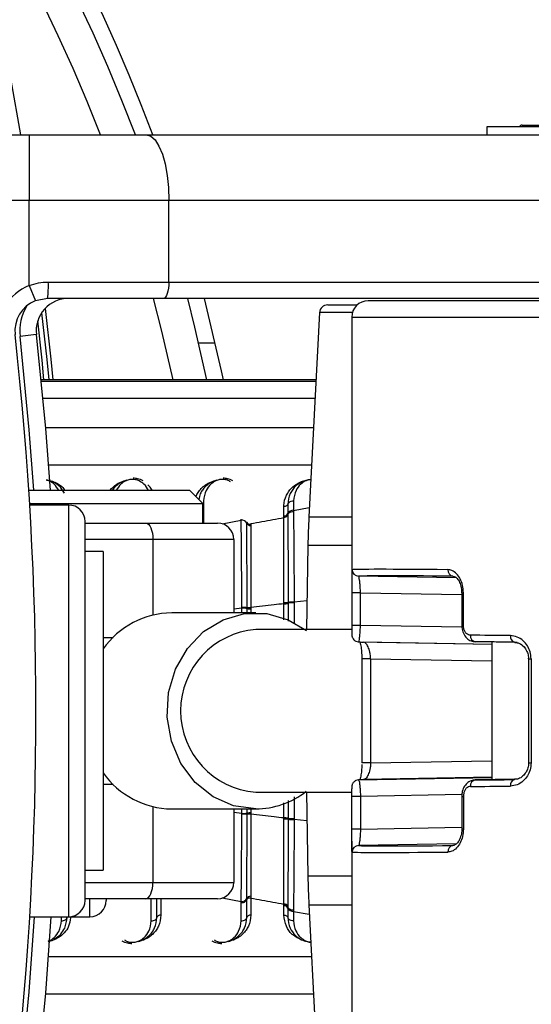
# Model space of a CAD drawing. Header units: millimetres. Extents: x 1903 to 18395, y 655 to 15963.
# Tile 29 of 54: x 3311 to 3374, y 12420 to 12540. Entities that reach past the tile are written whole.
import ezdxf

# ---------------------------------------------------------------- set-up
doc = ezdxf.new("R2010")
doc.units = ezdxf.units.MM

msp = doc.modelspace()

# ---------------------------------------------------------------- linework, layer by layer
at = {"color": 7, "linetype": 'Continuous', "lineweight": 25, "ltscale": 2}
for p, q in [((3310.28, 12532.66), (3311.47, 12525.96)), ((3368.55, 12526.96), (3368.55, 12525.96)), ((3406.15, 12526.96), (3368.55, 12526.96)), ((3372.85, 12527.16), (3376.85, 12527.16)), ((3292.09, 12525.96), (3312.53, 12525.96)), ((3312.53, 12525.96), (3326.9, 12525.96)), ((3312.53, 12525.96), (3312.53, 12517.96)), ((3326.9, 12525.96), (3411.72, 12525.96)), ((3312.53, 12517.96), (3292.72, 12517.96)), ((3329.64, 12517.96), (3312.53, 12517.96)), ((3312.53, 12507.52), (3312.53, 12517.96)), ((3329.64, 12507.96), (3329.64, 12517.96)), ((3414.45, 12517.96), (3329.64, 12517.96)), ((3312.53, 12507.52), (3313.29, 12505.67)), ((3314.88, 12507.96), (3329.64, 12507.96)), ((3329.64, 12507.96), (3414.45, 12507.96)), ((3314.79, 12505.96), (3313.29, 12505.67)), ((3328.95, 12505.96), (3314.79, 12505.96)), ((3413.77, 12505.96), (3328.95, 12505.96)), ((3349.06, 12505.16), (3352.68, 12505.16)), ((3421.06, 12505.66), (3354, 12505.66)), ((3348.06, 12504.21), (3346.75, 12479.21)), ((3352, 12503.66), (3352, 12471.43)), ((3313.41, 12501.52), (3311.42, 12501.3)), ((3335.29, 12500.46), (3333.24, 12500.46)), ((3347.63, 12495.98), (3313.99, 12495.98)), ((3312.49, 12482.46), (3332.17, 12482.46)), ((3333.77, 12480.86), (3332.17, 12482.46)), ((3312.59, 12480.86), (3333.77, 12480.86)), ((3317.37, 12480.66), (3312.6, 12480.66)), ((3333.77, 12478.46), (3333.77, 12480.86)), ((3343.7, 12479.33), (3343.7, 12480.46)), ((3344.19, 12480.76), (3344.19, 12479.61)), ((3344.88, 12481.17), (3344.88, 12480.01)), ((3343.7, 12479.12), (3343.7, 12479.33)), ((3344.19, 12479.61), (3344.19, 12479.49)), ((3344.88, 12480.01), (3344.88, 12479.88)), ((3319.37, 12432.26), (3319.37, 12478.66)), ((3319.37, 12478.46), (3326.77, 12478.46)), ((3326.77, 12478.46), (3335.57, 12478.46)), ((3338.48, 12478.81), (3338.48, 12478.94)), ((3339.17, 12478.43), (3339.17, 12478.56)), ((3339.66, 12478.38), (3339.66, 12478.29)), ((3339.66, 12478.29), (3339.66, 12478.16)), ((3337.57, 12476.46), (3327.68, 12476.46)), ((3337.57, 12476.46), (3337.57, 12467.46)), ((3346.63, 12475.72), (3346.45, 12465.42)), ((3321.57, 12474.96), (3319.37, 12474.96)), ((3321.57, 12474.96), (3321.57, 12435.96)), ((3364.8, 12471.73), (3352.84, 12471.95)), ((3352, 12469.93), (3352, 12465.93)), ((3353.06, 12469.93), (3352, 12469.93)), ((3353.06, 12465.93), (3353.06, 12469.93)), ((3365.47, 12469.93), (3365.47, 12465.93)), ((3365.66, 12465.93), (3365.66, 12469.93)), ((3343.7, 12468.63), (3343.7, 12468.71)), ((3343.7, 12468.58), (3343.7, 12468.63)), ((3344.22, 12468.74), (3344.22, 12468.66)), ((3344.22, 12468.66), (3344.22, 12468.6)), ((3344.96, 12468.78), (3344.96, 12468.69)), ((3340.25, 12467.46), (3329.98, 12467.46)), ((3338.57, 12468.02), (3338.57, 12468.11)), ((3339.21, 12468.07), (3339.2, 12468.13)), ((3339.21, 12467.98), (3339.21, 12468.07)), ((3339.21, 12467.46), (3339.21, 12467.98)), ((3339.66, 12468.1), (3339.66, 12468.04)), ((3339.66, 12468.04), (3339.66, 12467.95)), ((3352, 12465.42), (3340.25, 12465.42)), ((3353.06, 12465.93), (3352, 12465.93)), ((3365.47, 12465.93), (3365.47, 12465.93)), ((3352.81, 12463.93), (3369.15, 12463.62)), ((3372.25, 12463.83), (3367.1, 12463.93)), ((3369.15, 12463.89), (3369.15, 12447.04)), ((3353.24, 12461.85), (3353.24, 12449.08)), ((3353.24, 12461.85), (3353.24, 12461.85)), ((3354.3, 12461.85), (3354.3, 12449.08)), ((3373.63, 12461.85), (3373.63, 12449.08)), ((3373.95, 12461.85), (3373.95, 12449.08)), ((3352.81, 12447), (3369.15, 12447.3)), ((3372, 12447.09), (3367.1, 12447)), ((3340.25, 12445.5), (3352, 12445.5)), ((3346.45, 12445.5), (3346.63, 12435.21)), ((3352, 12440.99), (3352, 12444.99)), ((3353.06, 12444.99), (3352, 12444.99)), ((3353.06, 12444.99), (3353.06, 12440.99)), ((3365.47, 12444.99), (3365.47, 12440.99)), ((3365.47, 12444.99), (3365.47, 12444.99)), ((3365.66, 12444.99), (3365.66, 12440.99)), ((3329.98, 12443.46), (3340.25, 12443.46)), ((3337.57, 12443.46), (3337.57, 12434.46)), ((3339.21, 12442.94), (3339.21, 12443.46)), ((3338.57, 12442.81), (3338.57, 12442.9)), ((3339.2, 12442.79), (3339.21, 12442.85)), ((3339.21, 12442.85), (3339.21, 12442.94)), ((3339.66, 12442.97), (3339.66, 12442.88)), ((3339.66, 12442.88), (3339.66, 12442.82)), ((3343.7, 12442.29), (3343.7, 12442.35)), ((3343.7, 12442.21), (3343.7, 12442.29)), ((3344.22, 12442.32), (3344.22, 12442.27)), ((3344.22, 12442.27), (3344.22, 12442.18)), ((3344.96, 12442.23), (3344.96, 12442.15)), ((3353.06, 12440.99), (3352, 12440.99)), ((3352, 12439.49), (3352, 12407.26)), ((3364.82, 12439.2), (3352.84, 12438.97)), ((3319.37, 12435.96), (3321.57, 12435.96)), ((3327.68, 12434.46), (3337.57, 12434.46)), ((3326.77, 12432.46), (3319.37, 12432.46)), ((3321.97, 12432.46), (3321.97, 12432.26)), ((3335.57, 12432.46), (3326.77, 12432.46)), ((3328.17, 12430.17), (3328.17, 12432.46)), ((3339.17, 12432.36), (3339.17, 12432.5)), ((3339.17, 12430.17), (3339.17, 12432.36)), ((3339.66, 12432.76), (3339.66, 12432.54)), ((3339.66, 12432.54), (3339.66, 12430.46)), ((3338.48, 12429.75), (3338.48, 12431.98)), ((3343.7, 12431.72), (3343.7, 12431.81)), ((3343.7, 12431.6), (3343.7, 12431.72)), ((3343.7, 12430.46), (3343.7, 12431.6)), ((3344.19, 12431.53), (3344.19, 12431.44)), ((3344.19, 12431.44), (3344.19, 12431.32)), ((3344.19, 12431.32), (3344.19, 12430.17)), ((3344.88, 12431.05), (3344.88, 12430.92)), ((3346.75, 12431.72), (3348.06, 12406.71)), ((3312.61, 12430.26), (3317.37, 12430.26)), ((3317.37, 12430.26), (3319.97, 12430.26)), ((3344.88, 12430.92), (3344.88, 12429.75))]:
    msp.add_line(p, q, dxfattribs=at)
at = {"color": 8, "linetype": 'Continuous', "lineweight": 25, "ltscale": 2}
for p, q in [((3352.08, 12504.21), (3348.06, 12504.21)), ((3352, 12503.66), (3421.54, 12503.66)), ((3347.63, 12495.98), (3313.99, 12495.98)), ((3314, 12495.83), (3347.63, 12495.83)), ((3347.51, 12493.72), (3314.21, 12493.72)), ((3347.33, 12490.11), (3314.52, 12490.11)), ((3347.09, 12485.54), (3314.88, 12485.54)), ((3317.37, 12430.26), (3317.37, 12480.66)), ((3333.88, 12481.17), (3333.88, 12478.46)), ((3344.88, 12480.01), (3346.81, 12480.35)), ((3336.16, 12478.34), (3338.48, 12478.81)), ((3346.75, 12479.21), (3352, 12479.21)), ((3327.68, 12476.46), (3319.37, 12476.46)), ((3327.68, 12476.46), (3327.68, 12467.19)), ((3352, 12475.72), (3346.63, 12475.72)), ((3353.06, 12469.93), (3365.47, 12469.7)), ((3365.47, 12469.93), (3365.66, 12469.93)), ((3343.7, 12466.61), (3343.7, 12468.58)), ((3344.22, 12468.6), (3344.22, 12466.46)), ((3346.51, 12468.95), (3344.96, 12468.78)), ((3338.57, 12468.02), (3337.57, 12467.9)), ((3338.57, 12467.46), (3338.57, 12468.02)), ((3339.66, 12467.95), (3339.66, 12467.46)), ((3365.48, 12465.7), (3353.06, 12465.93)), ((3365.47, 12465.93), (3365.66, 12465.93)), ((3321.57, 12464.46), (3322.81, 12464.46)), ((3369.15, 12463.58), (3353.44, 12463.88)), ((3354.3, 12461.85), (3353.24, 12461.85)), ((3354.3, 12461.85), (3369.15, 12461.57)), ((3373.63, 12461.85), (3373.95, 12461.85)), ((3354.3, 12449.08), (3369.15, 12449.35)), ((3354.3, 12449.08), (3353.24, 12449.08)), ((3373.63, 12449.08), (3373.95, 12449.08)), ((3369.15, 12447.34), (3353.44, 12447.05)), ((3322.81, 12446.46), (3321.57, 12446.46)), ((3344.22, 12444.5), (3344.22, 12442.32)), ((3365.5, 12445.22), (3353.06, 12444.99)), ((3365.47, 12444.99), (3365.66, 12444.99)), ((3327.68, 12443.74), (3327.68, 12434.46)), ((3339.66, 12443.46), (3339.66, 12442.97)), ((3343.7, 12442.35), (3343.7, 12444.2)), ((3338.57, 12442.9), (3337.57, 12443.03)), ((3346.51, 12441.98), (3344.96, 12442.15)), ((3353.06, 12440.99), (3365.47, 12441.22)), ((3365.66, 12440.99), (3365.47, 12440.99)), ((3352, 12435.21), (3346.63, 12435.21)), ((3319.37, 12434.46), (3327.68, 12434.46)), ((3319.97, 12430.26), (3319.97, 12432.46)), ((3327.48, 12429.75), (3327.48, 12432.46)), ((3328.66, 12432.46), (3328.66, 12430.46)), ((3336.16, 12432.58), (3338.48, 12432.12)), ((3346.75, 12431.72), (3352, 12431.72)), ((3316.48, 12429.75), (3316.48, 12430.26)), ((3344.88, 12430.92), (3346.81, 12430.58)), ((3314.88, 12425.39), (3347.09, 12425.39)), ((3314.52, 12420.81), (3347.33, 12420.81))]:
    msp.add_line(p, q, dxfattribs=at)
at = {"color": 7, "linetype": 'Continuous', "lineweight": 25, "ltscale": 2, "flags": 128}
for points in [[(3326.9, 12525.96), (3327.43, 12525.81), (3327.95, 12525.35), (3328.42, 12524.61), (3328.83, 12523.62), (3329.17, 12522.41), (3329.43, 12521.02), (3329.58, 12519.52), (3329.64, 12517.96)], [(3329.64, 12507.96), (3329.62, 12507.57), (3329.58, 12507.2), (3329.52, 12506.85), (3329.44, 12506.55), (3329.33, 12506.3), (3329.21, 12506.11), (3329.09, 12506), (3328.95, 12505.96)], [(3330.14, 12495.98), (3328.78, 12501.93), (3327.75, 12505.96)], [(3331.89, 12505.96), (3332.77, 12502.44), (3334.22, 12495.98)], [(3333.95, 12505.96), (3336.04, 12497.07), (3336.26, 12495.98)], [(3314.5, 12504.73), (3315.18, 12498.52), (3315.43, 12495.98)], [(3313.41, 12501.52), (3314.53, 12490.04), (3315.09, 12482.46)], [(3326.77, 12478.46), (3326.95, 12478.42), (3327.12, 12478.31), (3327.28, 12478.13), (3327.41, 12477.88), (3327.52, 12477.57), (3327.61, 12477.23), (3327.66, 12476.85), (3327.68, 12476.46)], [(3340.25, 12443.46), (3337.55, 12443.84), (3335.03, 12444.95), (3332.83, 12446.71), (3331.1, 12449.03), (3329.94, 12451.75), (3329.43, 12454.71), (3329.6, 12457.71), (3330.44, 12460.57), (3331.9, 12463.11), (3333.88, 12465.17), (3336.26, 12466.62), (3338.89, 12467.37), (3341.61, 12467.37), (3344.24, 12466.62), (3346.45, 12465.31)], [(3326.77, 12432.46), (3326.95, 12432.5), (3327.12, 12432.61), (3327.28, 12432.8), (3327.41, 12433.05), (3327.52, 12433.35), (3327.61, 12433.7), (3327.66, 12434.07), (3327.68, 12434.46)], [(3315.2, 12430.26), (3314.53, 12420.89), (3313.41, 12409.41)]]:
    msp.add_lwpolyline(points, dxfattribs=at)
at = {"color": 8, "linetype": 'Continuous', "lineweight": 25, "ltscale": 2, "flags": 128}
for points in [[(3314.06, 12504.19), (3314.69, 12498.47), (3314.93, 12495.98)], [(3314.35, 12495.98), (3314.11, 12498.41), (3313.59, 12503.22)], [(3313.09, 12482.46), (3312.54, 12489.87), (3311.42, 12501.3)], [(3311.42, 12409.63), (3312.54, 12421.05), (3313.2, 12430.26)]]:
    msp.add_lwpolyline(points, dxfattribs=at)
at = {"color": 7, "linetype": 'Continuous', "lineweight": 25, "ltscale": 4}
for centre, radius, start, end in [((3138.37, 12455.46), 202, 90, 339.5732), ((3138.37, 12455.46), 202, 20.4268, 90), ((3138.37, 12455.46), 200, 20.6403, 339.3597), ((3138.37, 12455.46), 196, 21.0814, 338.9186), ((3372.85, 12526.76), 0.4, 90, 150), ((3314.79, 12501.96), 6, 112.0417, 186.3565), ((3304.15, 12507.46), 10.74, 351.9661, 2.6623), ((3317.39, 12501.96), 4, 90, 186.3565), ((3314.79, 12501.96), 4, 112.0417, 186.3565), ((3349.06, 12504.16), 1, 90, 177), ((3354, 12503.66), 2, 90, 180), ((2897.37, 12455.46), 416, 353.6435, 6.3565), ((3317.37, 12478.66), 2, 0, 90), ((3343.75, 12479.81), 0.482, 263.7768, 336.0583), ((3344.81, 12479.34), 0.675, 83.7768, 156.0583), ((3335.57, 12476.46), 2, 0, 90), ((3338.56, 12478.14), 0.677, 25.6176, 96.7902), ((3339.6, 12478.64), 0.483, 206.0408, 276.883), ((3446.62, 12473.97), 100, 177, 179), ((3352.85, 12472.75), 0.8, 179.9885, 269.0162), ((3364.5, 12472.67), 0.732, 174.0175, 261.432), ((3343.79, 12471.79), 3.07, 268.2012, 278.0515), ((3343.8, 12472.01), 3.43, 268.2115, 277.0369), ((3344.82, 12464.02), 4.76, 88.283, 97.1848), ((3330.1, 12457.02), 10.44, 90.6831, 144.7823), ((3338.7, 12464.98), 3.05, 80.4276, 92.4339), ((3339.56, 12470.27), 2.16, 260.5381, 272.6216), ((3339.57, 12470.13), 2.18, 260.4326, 272.4328), ((3341.05, 12455.46), 9.99, 94.5616, 265.4384), ((3352.83, 12464.72), 0.799, 245.469, 269.0725), ((3367.24, 12464.63), 0.721, 172.6723, 259.1631), ((3372.11, 12464.56), 0.708, 170.4632, 254.5389), ((3330.1, 12453.9), 10.44, 215.2177, 269.3169), ((3352.83, 12446.2), 0.799, 90.9275, 115.0273), ((3367.24, 12446.29), 0.721, 100.8369, 187.3277), ((3372.11, 12446.37), 0.708, 105.4611, 189.5368), ((3340.18, 12453.65), 10.19, 270.376, 307.9425), ((3338.7, 12445.95), 3.05, 267.5661, 279.5724), ((3339.56, 12440.66), 2.16, 87.3784, 99.4619), ((3339.57, 12440.79), 2.18, 87.5672, 99.5674), ((3343.8, 12438.92), 3.43, 82.9631, 91.7885), ((3343.79, 12439.14), 3.07, 81.9485, 91.7988), ((3344.82, 12446.91), 4.76, 262.8152, 271.717), ((3352.85, 12438.17), 0.8, 90.9838, 180.0115), ((3364.5, 12438.25), 0.732, 98.568, 185.9825), ((3446.62, 12436.95), 100, 181, 183), ((3335.57, 12434.46), 2, 270, 0), ((3317.37, 12432.26), 2, 270, 0), ((3319.97, 12432.26), 2, 270, 0), ((3338.56, 12432.79), 0.677, 263.2098, 334.3824), ((3339.6, 12432.28), 0.483, 83.117, 153.9592), ((3343.75, 12431.33), 0.484, 24.2716, 96.0799), ((3343.75, 12431.12), 0.482, 23.9417, 96.2232), ((3344.81, 12431.59), 0.675, 203.9417, 276.2232)]:
    msp.add_arc(centre, radius, start, end, dxfattribs=at)
at = {"color": 8, "linetype": 'Continuous', "lineweight": 25, "ltscale": 4}
msp.add_arc((3317.39, 12501.96), 6, 149.0585, 186.3565, dxfattribs=at)
at = {"color": 7, "linetype": 'Continuous', "lineweight": 25, "ltscale": 4}
for centre, major_axis, ratio, start_param, end_param in [((3408, 12471.83), (56, -0.9), 0.005937, 2.481442, 3.097152), ((3407.99, 12471.03), (55.2, -0.9), 0.006023, 2.481445, 3.097155), ((3407.99, 12463.03), (55.2, -0.9), 0.006023, 3.173713, 3.295666), ((3408, 12463.83), (56, -0.9), 0.005937, 2.282931, 2.404884), ((3407.99, 12463.03), (55.2, -0.9), 0.006023, 2.282934, 2.404887), ((3407.99, 12447.89), (55.2, 0.9), 0.006023, 2.98752, 3.109473), ((3407.99, 12447.89), (55.2, 0.9), 0.006023, 3.878298, 4.000251), ((3408, 12447.09), (56, 0.9), 0.005937, 3.878301, 4.000254), ((3407.99, 12439.89), (55.2, 0.9), 0.006023, 3.18603, 3.80174), ((3408, 12439.09), (56, 0.9), 0.005937, 3.186033, 3.801743)]:
    msp.add_ellipse(centre, major_axis=major_axis, ratio=ratio, start_param=start_param, end_param=end_param, dxfattribs=at)
at = {"color": 7, "linetype": 'Continuous', "lineweight": 25, "ltscale": 2}
for points, knots in [([(3312.53, 12507.52), (3312.91, 12507.65), (3313.67, 12507.91), (3314.47, 12507.94), (3314.88, 12507.96)], [0, 0, 0, 0, 0.491209, 1, 1, 1, 1]), ([(3316.85, 12482.12), (3316.65, 12482.44), (3316.31, 12482.99), (3315.52, 12483.49), (3314.97, 12483.7), (3314.7, 12483.72), (3314.66, 12483.73)], [0, 0, 0, 0, 0.456921, 0.767867, 0.959152, 1, 1, 1, 1]), ([(3324.47, 12483.69), (3324.41, 12483.68), (3324.08, 12483.59), (3323.39, 12483.25), (3322.91, 12482.81), (3322.72, 12482.47), (3322.71, 12482.46)], [0, 0, 0, 0, 0.081369, 0.39528, 0.980228, 1, 1, 1, 1]), ([(3326.47, 12483.62), (3326.25, 12483.72), (3325.88, 12483.91), (3325.44, 12483.93), (3325.26, 12483.94)], [0, 0, 0, 0, 0.582959, 1, 1, 1, 1]), ([(3327.58, 12482.46), (3327.48, 12482.64), (3327.34, 12482.87), (3327.11, 12483.07), (3327.05, 12483.12)], [0, 0, 0, 0, 0.746078, 1, 1, 1, 1]), ([(3335.47, 12483.69), (3335.41, 12483.68), (3335.09, 12483.59), (3334.38, 12483.25), (3333.82, 12482.67), (3333.4, 12481.98), (3333.35, 12481.57), (3333.31, 12481.32)], [0, 0, 0, 0, 0.049195, 0.238981, 0.592633, 0.756577, 1, 1, 1, 1]), ([(3337.47, 12483.62), (3337.25, 12483.72), (3336.88, 12483.91), (3336.44, 12483.93), (3336.26, 12483.94)], [0, 0, 0, 0, 0.582959, 1, 1, 1, 1]), ([(3343.7, 12480.46), (3343.7, 12480.51), (3343.7, 12480.99), (3343.93, 12481.86), (3344.63, 12482.84), (3345.54, 12483.41), (3346.15, 12483.65), (3346.43, 12483.68), (3346.46, 12483.68)], [0, 0, 0, 0, 0.034092, 0.345994, 0.646826, 0.854084, 0.988686, 1, 1, 1, 1]), ([(3346.99, 12483.76), (3346.84, 12483.75), (3346.47, 12483.72), (3345.83, 12483.49), (3345.04, 12482.97), (3344.35, 12482.03), (3344.24, 12481.2), (3344.19, 12480.76)], [0, 0, 0, 0, 0.0776502, 0.1926057, 0.380175, 0.665902, 1, 1, 1, 1]), ([(3344.19, 12480.76), (3344.2, 12480.79), (3344.23, 12480.89), (3344.37, 12481.03), (3344.6, 12481.15), (3344.79, 12481.16), (3344.88, 12481.17)], [0, 0, 0, 0, 0.161092, 0.440728, 0.720364, 1, 1, 1, 1]), ([(3344.19, 12479.48), (3344.17, 12479.44), (3344.14, 12479.35), (3344.02, 12479.23), (3343.87, 12479.15), (3343.75, 12479.13), (3343.7, 12479.12)], [0, 0, 0, 0, 0.250067, 0.500079, 0.75005, 1, 1, 1, 1]), ([(3344.19, 12479.49), (3344.2, 12479.52), (3344.23, 12479.61), (3344.37, 12479.75), (3344.6, 12479.86), (3344.79, 12479.87), (3344.88, 12479.88)], [0, 0, 0, 0, 0.160996, 0.440664, 0.720332, 1, 1, 1, 1]), ([(3344.19, 12479.48), (3344.19, 12479.32), (3344.19, 12478.43), (3344.2, 12476.79), (3344.21, 12473.46), (3344.22, 12470.7), (3344.22, 12468.74)], [0, 0, 0, 0, 0.0556846, 0.3031377, 0.5042301, 1, 1, 1, 1]), ([(3344.88, 12479.88), (3344.89, 12478.82), (3344.9, 12477.2), (3344.93, 12473.52), (3344.95, 12470.8), (3344.96, 12468.78)], [0, 0, 0, 0, 0.331863, 0.504238, 1, 1, 1, 1]), ([(3338.57, 12468.11), (3338.57, 12468.39), (3338.56, 12469.67), (3338.54, 12471.64), (3338.53, 12473.73), (3338.51, 12476.13), (3338.49, 12477.67), (3338.48, 12478.81)], [0, 0, 0, 0, 0.071059, 0.328707, 0.508594, 0.637825, 1, 1, 1, 1]), ([(3339.17, 12478.56), (3339.18, 12478.53), (3339.22, 12478.45), (3339.33, 12478.36), (3339.49, 12478.3), (3339.6, 12478.3), (3339.66, 12478.29)], [0, 0, 0, 0, 0.249999, 0.499999, 0.749999, 1, 1, 1, 1]), ([(3339.2, 12468.13), (3339.2, 12468.33), (3339.2, 12470.22), (3339.19, 12472.88), (3339.18, 12476.1), (3339.17, 12477.58), (3339.17, 12478.43)], [0, 0, 0, 0, 0.051672, 0.505066, 0.717512, 1, 1, 1, 1]), ([(3339.66, 12478.38), (3340.11, 12478.46), (3341.46, 12478.72), (3342.8, 12478.96), (3343.7, 12479.12)], [0, 0, 0, 0, 0.336526, 1, 1, 1, 1]), ([(3339.66, 12478.16), (3339.66, 12478.1), (3339.66, 12477.31), (3339.66, 12475.8), (3339.66, 12472.57), (3339.66, 12469.95), (3339.66, 12468.1)], [0, 0, 0, 0, 0.021195, 0.282969, 0.495586, 1, 1, 1, 1]), ([(3343.7, 12468.71), (3343.7, 12468.86), (3343.7, 12470.78), (3343.7, 12473.45), (3343.7, 12476.58), (3343.7, 12478.14), (3343.7, 12478.98), (3343.7, 12479.12)], [0, 0, 0, 0, 0.038421, 0.501138, 0.704054, 0.953619, 1, 1, 1, 1]), ([(3352.01, 12472.21), (3352, 12472.16), (3352, 12471.97), (3352, 12471.34), (3352, 12470.57), (3352, 12470.09), (3352, 12469.93)], [0, 0, 0, 0, 0.1027144, 0.476152, 0.8306989, 1, 1, 1, 1]), ([(3365.66, 12469.93), (3365.64, 12470.24), (3365.6, 12470.84), (3365.29, 12471.66), (3364.83, 12472.3), (3364.3, 12472.68), (3363.93, 12472.73), (3363.77, 12472.75)], [0, 0, 0, 0, 0.199752, 0.399876, 0.607041, 0.826549, 1, 1, 1, 1]), ([(3353.06, 12469.93), (3353.06, 12470.04), (3353.06, 12470.39), (3353.02, 12470.95), (3352.96, 12471.5), (3352.89, 12471.87), (3352.86, 12471.92), (3352.84, 12471.95)], [0, 0, 0, 0, 0.100508, 0.312181, 0.53761, 0.768432, 1, 1, 1, 1]), ([(3364.43, 12471.92), (3364.49, 12471.92), (3364.63, 12471.92), (3364.99, 12471.6), (3365.28, 12471.07), (3365.45, 12470.47), (3365.45, 12470.08), (3365.45, 12469.93)], [0, 0, 0, 0, 0.2387018, 0.4633376, 0.6670115, 0.8805131, 1, 1, 1, 1]), ([(3343.7, 12468.58), (3343.3, 12468.53), (3341.95, 12468.38), (3340.61, 12468.22), (3339.66, 12468.1)], [0, 0, 0, 0, 0.297159, 1, 1, 1, 1]), ([(3344.96, 12468.69), (3344.87, 12468.69), (3344.69, 12468.69), (3344.44, 12468.68), (3344.29, 12468.67), (3344.24, 12468.66), (3344.22, 12468.66)], [0, 0, 0, 0, 0.279621, 0.559243, 0.838864, 1, 1, 1, 1]), ([(3339.21, 12468.07), (3339.2, 12468.08), (3339.18, 12468.08), (3339.06, 12468.1), (3338.84, 12468.11), (3338.66, 12468.11), (3338.57, 12468.11)], [0, 0, 0, 0, 0.161023, 0.440682, 0.720341, 1, 1, 1, 1]), ([(3352, 12465.93), (3352, 12465.87), (3352, 12465.68), (3352, 12465.45), (3352, 12465.34), (3352, 12465.33)], [0, 0, 0, 0, 0.282705, 0.924562, 1, 1, 1, 1]), ([(3352, 12465.33), (3352, 12465.25), (3352.01, 12465.04), (3352.01, 12464.84), (3352.02, 12464.7), (3352.04, 12464.57), (3352.08, 12464.42), (3352.18, 12464.24), (3352.32, 12464.08), (3352.45, 12464.03), (3352.5, 12464.01)], [0, 0, 0, 0, 0.125717, 0.368795, 0.527416, 0.612929, 0.689527, 0.789829, 0.919541, 1, 1, 1, 1]), ([(3352.81, 12463.93), (3352.84, 12463.95), (3352.9, 12464), (3352.97, 12464.39), (3353.03, 12464.95), (3353.06, 12465.5), (3353.06, 12465.83), (3353.06, 12465.93)], [0, 0, 0, 0, 0.229764, 0.461988, 0.689005, 0.904491, 1, 1, 1, 1]), ([(3365.49, 12465.93), (3365.48, 12465.85), (3365.47, 12465.52), (3365.64, 12464.93), (3366.03, 12464.35), (3366.56, 12463.99), (3366.93, 12463.95), (3367.1, 12463.94)], [0, 0, 0, 0, 0.082215, 0.328994, 0.593195, 0.813524, 1, 1, 1, 1]), ([(3366.52, 12464.73), (3366.44, 12464.74), (3366.27, 12464.76), (3366.02, 12464.92), (3365.82, 12465.2), (3365.69, 12465.54), (3365.67, 12465.8), (3365.66, 12465.93)], [0, 0, 0, 0, 0.18302, 0.400043, 0.604373, 0.802384, 1, 1, 1, 1]), ([(3353, 12463.91), (3353.02, 12463.85), (3353.07, 12463.66), (3353.17, 12463.12), (3353.23, 12462.44), (3353.23, 12462.01), (3353.23, 12461.85)], [0, 0, 0, 0, 0.168169, 0.511571, 0.814685, 1, 1, 1, 1]), ([(3354.3, 12461.85), (3354.3, 12461.89), (3354.3, 12462.12), (3354.27, 12462.4), (3354.18, 12462.86), (3354.01, 12463.35), (3353.73, 12463.78), (3353.54, 12463.84), (3353.44, 12463.88)], [0, 0, 0, 0, 0.037552, 0.192543, 0.235301, 0.473994, 0.7355, 1, 1, 1, 1]), ([(3373.95, 12461.85), (3373.92, 12462.13), (3373.87, 12462.7), (3373.51, 12463.47), (3372.96, 12464.1), (3372.24, 12464.57), (3371.69, 12464.64), (3371.41, 12464.68)], [0, 0, 0, 0, 0.178374, 0.356819, 0.547919, 0.766995, 1, 1, 1, 1]), ([(3371.96, 12463.82), (3372.15, 12463.81), (3372.52, 12463.8), (3373.07, 12463.37), (3373.44, 12462.81), (3373.62, 12462.28), (3373.62, 12461.96), (3373.61, 12461.85)], [0, 0, 0, 0, 0.261485, 0.528384, 0.737808, 0.907696, 1, 1, 1, 1]), ([(3353.23, 12448.9), (3353.23, 12448.76), (3353.23, 12448.36), (3353.16, 12447.75), (3353.07, 12447.23), (3353.01, 12447.07), (3352.99, 12447.01)], [0, 0, 0, 0, 0.162266, 0.479478, 0.823425, 1, 1, 1, 1]), ([(3354.3, 12449.08), (3354.3, 12449.03), (3354.3, 12448.8), (3354.27, 12448.53), (3354.2, 12448.19), (3354.13, 12447.92), (3354.01, 12447.62), (3353.88, 12447.37), (3353.73, 12447.19), (3353.58, 12447.08), (3353.49, 12447.06), (3353.44, 12447.05)], [0, 0, 0, 0, 0.037445, 0.191992, 0.234628, 0.351705, 0.473822, 0.602755, 0.735491, 0.866199, 1, 1, 1, 1]), ([(3373.95, 12449.08), (3373.92, 12448.79), (3373.87, 12448.22), (3373.51, 12447.46), (3372.96, 12446.82), (3372.24, 12446.35), (3371.69, 12446.29), (3371.41, 12446.25)], [0, 0, 0, 0, 0.178374, 0.356819, 0.547919, 0.766995, 1, 1, 1, 1]), ([(3373.63, 12449.08), (3373.63, 12449.07), (3373.65, 12448.87), (3373.56, 12448.45), (3373.33, 12447.9), (3372.93, 12447.43), (3372.42, 12447.1), (3372.09, 12447.09), (3371.93, 12447.08)], [0, 0, 0, 0, 0.008191, 0.166569, 0.333684, 0.531698, 0.775449, 1, 1, 1, 1]), ([(3352.49, 12446.92), (3352.47, 12446.91), (3352.37, 12446.87), (3352.25, 12446.76), (3352.13, 12446.61), (3352.07, 12446.48), (3352.04, 12446.37), (3352.03, 12446.29), (3352.02, 12446.2), (3352.01, 12446.1), (3352.01, 12445.97), (3352.01, 12445.9)], [0, 0, 0, 0, 0.0573923, 0.1939323, 0.3100703, 0.4079328, 0.4850216, 0.5476431, 0.6274824, 0.8133029, 1, 1, 1, 1]), ([(3352.81, 12447), (3352.84, 12446.97), (3352.9, 12446.92), (3352.97, 12446.53), (3353.03, 12445.97), (3353.06, 12445.42), (3353.06, 12445.09), (3353.06, 12444.99)], [0, 0, 0, 0, 0.229764, 0.461988, 0.689005, 0.904491, 1, 1, 1, 1]), ([(3367.1, 12446.98), (3366.93, 12446.97), (3366.57, 12446.94), (3366.08, 12446.61), (3365.7, 12446.11), (3365.48, 12445.53), (3365.49, 12445.14), (3365.5, 12444.99)], [0, 0, 0, 0, 0.1810224, 0.3931904, 0.6146144, 0.8562709, 1, 1, 1, 1]), ([(3352, 12444.99), (3352, 12445.05), (3352, 12445.25), (3352, 12445.57), (3352, 12445.83), (3352.01, 12445.9), (3352.01, 12445.9)], [0, 0, 0, 0, 0.173563, 0.567622, 0.989801, 1, 1, 1, 1]), ([(3366.52, 12446.2), (3366.44, 12446.19), (3366.27, 12446.17), (3366.02, 12446), (3365.82, 12445.73), (3365.69, 12445.38), (3365.67, 12445.12), (3365.66, 12444.99)], [0, 0, 0, 0, 0.18302, 0.400043, 0.604373, 0.802384, 1, 1, 1, 1]), ([(3338.48, 12432.12), (3338.49, 12433.26), (3338.51, 12434.8), (3338.53, 12437.2), (3338.54, 12439.3), (3338.56, 12441.26), (3338.57, 12442.54), (3338.57, 12442.81)], [0, 0, 0, 0, 0.3631036, 0.4923339, 0.6722178, 0.9298681, 1, 1, 1, 1]), ([(3339.21, 12442.85), (3339.2, 12442.85), (3339.18, 12442.84), (3339.06, 12442.83), (3338.84, 12442.81), (3338.66, 12442.81), (3338.57, 12442.81)], [0, 0, 0, 0, 0.161031, 0.440687, 0.720344, 1, 1, 1, 1]), ([(3339.17, 12432.5), (3339.17, 12432.56), (3339.17, 12433.37), (3339.18, 12434.92), (3339.19, 12438.22), (3339.2, 12440.9), (3339.2, 12442.79)], [0, 0, 0, 0, 0.022107, 0.283651, 0.496206, 1, 1, 1, 1]), ([(3339.66, 12442.82), (3339.66, 12442.64), (3339.66, 12440.79), (3339.66, 12438.2), (3339.66, 12435.05), (3339.66, 12433.59), (3339.66, 12432.76)], [0, 0, 0, 0, 0.050673, 0.503819, 0.716324, 1, 1, 1, 1]), ([(3343.7, 12442.35), (3343.3, 12442.39), (3341.95, 12442.55), (3340.61, 12442.71), (3339.66, 12442.82)], [0, 0, 0, 0, 0.297159, 1, 1, 1, 1]), ([(3343.7, 12431.81), (3343.7, 12431.94), (3343.7, 12432.79), (3343.7, 12434.35), (3343.7, 12437.6), (3343.7, 12440.3), (3343.7, 12442.21)], [0, 0, 0, 0, 0.0466064, 0.2962956, 0.499313, 1, 1, 1, 1]), ([(3344.22, 12442.18), (3344.22, 12442.03), (3344.22, 12440.07), (3344.21, 12437.34), (3344.2, 12434.14), (3344.19, 12432.53), (3344.19, 12431.66), (3344.19, 12431.53)], [0, 0, 0, 0, 0.038183, 0.500666, 0.703622, 0.953369, 1, 1, 1, 1]), ([(3344.96, 12442.23), (3344.87, 12442.23), (3344.69, 12442.23), (3344.44, 12442.24), (3344.29, 12442.25), (3344.24, 12442.26), (3344.22, 12442.27)], [0, 0, 0, 0, 0.279621, 0.559243, 0.838864, 1, 1, 1, 1]), ([(3344.96, 12442.15), (3344.96, 12441.83), (3344.95, 12440.5), (3344.94, 12438.5), (3344.93, 12436.41), (3344.91, 12433.9), (3344.89, 12432.27), (3344.88, 12431.05)], [0, 0, 0, 0, 0.078702, 0.324589, 0.496687, 0.620034, 1, 1, 1, 1]), ([(3352, 12438.8), (3352, 12438.82), (3352, 12439), (3352, 12439.59), (3352, 12440.36), (3352, 12440.84), (3352, 12440.99)], [0, 0, 0, 0, 0.041676, 0.440517, 0.819182, 1, 1, 1, 1]), ([(3353.06, 12440.99), (3353.06, 12440.88), (3353.06, 12440.54), (3353.02, 12439.97), (3352.96, 12439.43), (3352.89, 12439.05), (3352.86, 12439), (3352.84, 12438.97)], [0, 0, 0, 0, 0.100508, 0.312181, 0.53761, 0.768432, 1, 1, 1, 1]), ([(3365.66, 12440.99), (3365.64, 12440.69), (3365.6, 12440.08), (3365.29, 12439.27), (3364.83, 12438.63), (3364.3, 12438.24), (3363.93, 12438.2), (3363.77, 12438.17)], [0, 0, 0, 0, 0.199752, 0.399876, 0.607041, 0.826549, 1, 1, 1, 1]), ([(3365.46, 12440.99), (3365.46, 12440.96), (3365.48, 12440.7), (3365.39, 12440.21), (3365.17, 12439.61), (3364.85, 12439.18), (3364.56, 12438.99), (3364.45, 12438.99), (3364.4, 12438.99)], [0, 0, 0, 0, 0.023925, 0.213781, 0.408261, 0.611088, 0.824666, 1, 1, 1, 1]), ([(3338.48, 12431.98), (3338.57, 12431.99), (3338.75, 12432), (3338.99, 12432.11), (3339.12, 12432.24), (3339.16, 12432.33), (3339.17, 12432.36)], [0, 0, 0, 0, 0.279617, 0.559234, 0.838851, 1, 1, 1, 1]), ([(3339.66, 12432.54), (3339.6, 12432.55), (3339.49, 12432.56), (3339.33, 12432.52), (3339.22, 12432.45), (3339.18, 12432.39), (3339.17, 12432.36)], [0, 0, 0, 0, 0.249976, 0.499962, 0.749967, 1, 1, 1, 1]), ([(3339.66, 12432.54), (3340.11, 12432.46), (3341.46, 12432.21), (3342.8, 12431.97), (3343.7, 12431.81)], [0, 0, 0, 0, 0.3365034, 1, 1, 1, 1]), ([(3338.48, 12431.98), (3338.48, 12431.98), (3338.48, 12432.03), (3338.48, 12432.07), (3338.48, 12432.12)], [0, 0, 0, 0, 0.0095779, 1, 1, 1, 1]), ([(3344.88, 12431.05), (3344.79, 12431.05), (3344.6, 12431.07), (3344.37, 12431.18), (3344.23, 12431.31), (3344.2, 12431.41), (3344.19, 12431.44)], [0, 0, 0, 0, 0.279684, 0.559369, 0.839055, 1, 1, 1, 1]), ([(3314.88, 12427.24), (3314.91, 12427.24), (3315.21, 12427.29), (3315.77, 12427.58), (3316.44, 12428.12), (3317.02, 12429), (3317.11, 12429.73), (3317.17, 12430.17)], [0, 0, 0, 0, 0.019593, 0.174111, 0.402339, 0.637038, 1, 1, 1, 1]), ([(3316.48, 12429.75), (3316.57, 12429.76), (3316.75, 12429.78), (3316.99, 12429.89), (3317.12, 12430.03), (3317.16, 12430.13), (3317.17, 12430.17)], [0, 0, 0, 0, 0.279636, 0.559272, 0.838908, 1, 1, 1, 1]), ([(3325.88, 12427.23), (3325.95, 12427.25), (3326.27, 12427.33), (3326.97, 12427.68), (3327.54, 12428.25), (3328.04, 12429.12), (3328.12, 12429.73), (3328.17, 12430.17)], [0, 0, 0, 0, 0.041437, 0.201296, 0.499179, 0.63727, 1, 1, 1, 1]), ([(3328.66, 12430.46), (3328.61, 12429.99), (3328.53, 12429.34), (3327.97, 12428.41), (3327.33, 12427.77), (3326.53, 12427.39), (3326.15, 12427.29), (3326.06, 12427.27)], [0, 0, 0, 0, 0.35082, 0.485426, 0.783992, 0.954198, 1, 1, 1, 1]), ([(3327.48, 12429.75), (3327.57, 12429.76), (3327.75, 12429.78), (3327.99, 12429.89), (3328.12, 12430.03), (3328.16, 12430.13), (3328.17, 12430.17)], [0, 0, 0, 0, 0.279636, 0.559272, 0.838908, 1, 1, 1, 1]), ([(3336.88, 12427.23), (3336.95, 12427.25), (3337.27, 12427.33), (3337.97, 12427.68), (3338.54, 12428.25), (3339.04, 12429.12), (3339.12, 12429.73), (3339.17, 12430.17)], [0, 0, 0, 0, 0.0414369, 0.2012956, 0.4991793, 0.6372704, 1, 1, 1, 1]), ([(3339.66, 12430.46), (3339.61, 12429.99), (3339.53, 12429.34), (3338.97, 12428.41), (3338.33, 12427.77), (3337.53, 12427.39), (3337.15, 12427.29), (3337.06, 12427.27)], [0, 0, 0, 0, 0.35082, 0.485426, 0.783992, 0.954198, 1, 1, 1, 1]), ([(3338.48, 12429.75), (3338.57, 12429.76), (3338.75, 12429.78), (3338.99, 12429.89), (3339.12, 12430.03), (3339.16, 12430.13), (3339.17, 12430.17)], [0, 0, 0, 0, 0.279636, 0.559272, 0.838908, 1, 1, 1, 1]), ([(3344.88, 12429.75), (3344.79, 12429.76), (3344.6, 12429.78), (3344.37, 12429.89), (3344.23, 12430.03), (3344.2, 12430.13), (3344.19, 12430.17)], [0, 0, 0, 0, 0.279636, 0.559272, 0.838908, 1, 1, 1, 1]), ([(3344.19, 12430.17), (3344.24, 12429.73), (3344.34, 12428.93), (3345, 12428.01), (3345.76, 12427.47), (3346.43, 12427.21), (3346.84, 12427.18), (3346.99, 12427.17)], [0, 0, 0, 0, 0.329347, 0.597281, 0.787421, 0.920836, 1, 1, 1, 1]), ([(3323.89, 12427.31), (3324.11, 12427.2), (3324.48, 12427.02), (3324.92, 12427), (3325.1, 12426.99)], [0, 0, 0, 0, 0.582959, 1, 1, 1, 1]), ([(3334.89, 12427.31), (3335.11, 12427.2), (3335.48, 12427.02), (3335.92, 12427), (3336.1, 12426.99)], [0, 0, 0, 0, 0.582959, 1, 1, 1, 1])]:
    msp.add_open_spline(points, degree=3, knots=knots, dxfattribs=at)
at = {"color": 8, "linetype": 'Continuous', "lineweight": 25, "ltscale": 2}
for points, knots in [([(3316.15, 12482.46), (3315.98, 12482.72), (3315.72, 12483.16), (3315.15, 12483.57), (3314.78, 12483.69), (3314.66, 12483.72)], [0, 0, 0, 0, 0.507087, 0.841264, 1, 1, 1, 1]), ([(3314.66, 12483.71), (3314.76, 12483.7), (3315.12, 12483.67), (3315.8, 12483.41), (3316.51, 12483.02), (3316.78, 12482.62), (3316.88, 12482.46)], [0, 0, 0, 0, 0.097436, 0.355754, 0.751941, 1, 1, 1, 1]), ([(3322.44, 12482.46), (3322.68, 12482.74), (3323.09, 12483.19), (3323.83, 12483.53), (3324.21, 12483.63), (3324.29, 12483.65)], [0, 0, 0, 0, 0.536909, 0.901806, 1, 1, 1, 1]), ([(3327.15, 12482.46), (3326.99, 12482.73), (3326.72, 12483.16), (3326.11, 12483.58), (3325.59, 12483.77), (3325.14, 12483.82), (3324.69, 12483.75), (3324.2, 12483.55), (3323.62, 12483.14), (3323.36, 12482.72), (3323.2, 12482.46)], [0, 0, 0, 0, 0.211131, 0.350207, 0.4375974, 0.5060916, 0.5744372, 0.6636759, 0.7891624, 1, 1, 1, 1]), ([(3332.97, 12481.67), (3332.98, 12481.72), (3333.02, 12481.96), (3333.41, 12482.51), (3334.02, 12483.15), (3334.83, 12483.53), (3335.21, 12483.63), (3335.29, 12483.65)], [0, 0, 0, 0, 0.06287, 0.257182, 0.688179, 0.933881, 1, 1, 1, 1]), ([(3337.17, 12483.49), (3337.12, 12483.53), (3336.95, 12483.66), (3336.59, 12483.77), (3336.14, 12483.82), (3335.69, 12483.75), (3335.2, 12483.55), (3334.63, 12483.13), (3334.03, 12482.35), (3333.94, 12481.61), (3333.88, 12481.17)], [0, 0, 0, 0, 0.0398674, 0.1266726, 0.1947083, 0.2625963, 0.3512374, 0.4758837, 0.6880077, 1, 1, 1, 1]), ([(3346.99, 12483.78), (3346.91, 12483.77), (3346.64, 12483.74), (3346.2, 12483.55), (3345.63, 12483.14), (3345.03, 12482.35), (3344.94, 12481.61), (3344.88, 12481.17)], [0, 0, 0, 0, 0.055815, 0.169313, 0.328912, 0.600519, 1, 1, 1, 1]), ([(3352.05, 12472.75), (3352.04, 12472.72), (3352.02, 12472.68), (3352.01, 12472.35), (3352.01, 12472.21)], [0, 0, 0, 0, 0.578946, 1, 1, 1, 1]), ([(3344.96, 12468.69), (3344.96, 12468.49), (3344.96, 12467.68), (3344.96, 12466.86), (3344.96, 12466.24)], [0, 0, 0, 0, 0.243489, 1, 1, 1, 1]), ([(3344.96, 12444.92), (3344.96, 12444.89), (3344.96, 12443.99), (3344.96, 12443.1), (3344.96, 12442.23)], [0, 0, 0, 0, 0.032104, 1, 1, 1, 1]), ([(3338.57, 12442.9), (3338.57, 12442.97), (3338.57, 12443.16), (3338.57, 12443.35), (3338.57, 12443.46)], [0, 0, 0, 0, 0.389424, 1, 1, 1, 1]), ([(3352.05, 12438.17), (3352.04, 12438.2), (3352.01, 12438.26), (3352.01, 12438.63), (3352, 12438.8)], [0, 0, 0, 0, 0.527795, 1, 1, 1, 1]), ([(3317.59, 12430.14), (3317.54, 12429.78), (3317.45, 12429.11), (3316.86, 12428.26), (3316.11, 12427.66), (3315.39, 12427.32), (3314.98, 12427.27), (3314.88, 12427.25)], [0, 0, 0, 0, 0.282513, 0.524655, 0.768568, 0.943513, 1, 1, 1, 1]), ([(3345.39, 12427.65), (3345.16, 12427.8), (3344.52, 12428.18), (3343.87, 12429.14), (3343.76, 12429.99), (3343.7, 12430.46)], [0, 0, 0, 0, 0.207898, 0.566321, 1, 1, 1, 1]), ([(3314.88, 12427.28), (3314.95, 12427.3), (3315.24, 12427.41), (3315.72, 12427.8), (3316.33, 12428.57), (3316.42, 12429.31), (3316.48, 12429.75)], [0, 0, 0, 0, 0.056154, 0.237467, 0.545947, 1, 1, 1, 1]), ([(3324.18, 12427.43), (3324.24, 12427.39), (3324.41, 12427.27), (3324.77, 12427.16), (3325.22, 12427.11), (3325.67, 12427.18), (3326.16, 12427.37), (3326.73, 12427.79), (3327.32, 12428.58), (3327.42, 12429.31), (3327.48, 12429.75)], [0, 0, 0, 0, 0.0398674, 0.1266726, 0.1947083, 0.2625963, 0.3512374, 0.4758837, 0.6880077, 1, 1, 1, 1]), ([(3335.18, 12427.43), (3335.24, 12427.39), (3335.41, 12427.27), (3335.77, 12427.16), (3336.22, 12427.11), (3336.67, 12427.18), (3337.16, 12427.37), (3337.73, 12427.79), (3338.32, 12428.58), (3338.42, 12429.31), (3338.48, 12429.75)], [0, 0, 0, 0, 0.039867, 0.126673, 0.194708, 0.262596, 0.351237, 0.475884, 0.688008, 1, 1, 1, 1]), ([(3344.88, 12429.75), (3344.93, 12429.34), (3345.03, 12428.6), (3345.62, 12427.78), (3346.25, 12427.35), (3346.7, 12427.17), (3346.93, 12427.15), (3346.99, 12427.15)], [0, 0, 0, 0, 0.377573, 0.673408, 0.850301, 0.961454, 1, 1, 1, 1])]:
    msp.add_open_spline(points, degree=3, knots=knots, dxfattribs=at)
at = {"color": 7, "linetype": 'Continuous', "lineweight": 25, "ltscale": 2}
for points in [[(3344.19, 12480.76), (3344.17, 12480.72), (3344.14, 12480.64), (3344.02, 12480.54), (3343.87, 12480.48), (3343.75, 12480.47), (3343.7, 12480.46)], [(3343.7, 12468.63), (3343.76, 12468.63), (3343.87, 12468.63), (3344.03, 12468.64), (3344.16, 12468.65), (3344.2, 12468.66), (3344.22, 12468.66)], [(3339.21, 12468.07), (3339.22, 12468.07), (3339.24, 12468.06), (3339.34, 12468.05), (3339.49, 12468.05), (3339.6, 12468.04), (3339.66, 12468.04)], [(3339.21, 12442.85), (3339.22, 12442.86), (3339.24, 12442.86), (3339.34, 12442.87), (3339.49, 12442.88), (3339.6, 12442.88), (3339.66, 12442.88)], [(3343.7, 12442.29), (3343.76, 12442.29), (3343.87, 12442.29), (3344.03, 12442.29), (3344.16, 12442.28), (3344.2, 12442.27), (3344.22, 12442.27)], [(3343.7, 12431.72), (3343.75, 12431.72), (3343.87, 12431.71), (3344.02, 12431.65), (3344.14, 12431.56), (3344.17, 12431.48), (3344.19, 12431.44)], [(3328.66, 12430.46), (3328.6, 12430.46), (3328.49, 12430.45), (3328.33, 12430.38), (3328.22, 12430.29), (3328.18, 12430.21), (3328.17, 12430.17)], [(3339.66, 12430.46), (3339.6, 12430.46), (3339.49, 12430.45), (3339.33, 12430.38), (3339.22, 12430.29), (3339.18, 12430.21), (3339.17, 12430.17)], [(3343.7, 12430.46), (3343.75, 12430.46), (3343.87, 12430.45), (3344.02, 12430.38), (3344.14, 12430.29), (3344.17, 12430.21), (3344.19, 12430.17)]]:
    msp.add_open_spline(points, degree=3, dxfattribs=at)

doc.saveas('drawing.dxf')
